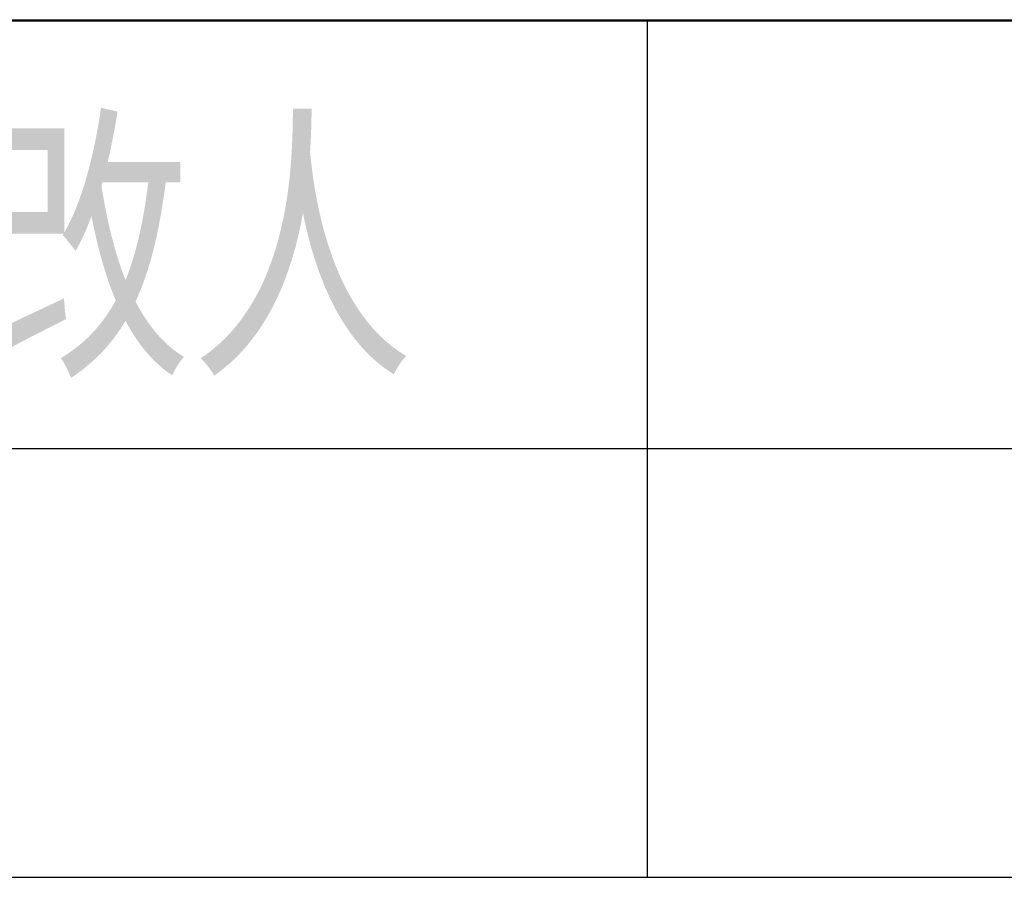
# Model space of a CAD drawing. Header units: millimetres. Extents: x 773 to 1664, y 340 to 970.
# Tile 57 of 60: x 1580 to 1608, y 916 to 940. Entities that reach past the tile are written whole.
import ezdxf

# ---------------------------------------------------------------- set-up
doc = ezdxf.new("R2010")
doc.units = ezdxf.units.MM
doc.header["$LTSCALE"] = 46.2
doc.layers.get('0').update_dxf_attribs({"linetype": 'CONTINUOUS'})
doc.layers.add('1', color=7, linetype='CONTINUOUS')
doc.styles.add('TEXTSTYLE_4', font='txt', dxfattribs={"width": 0.8})

# ---------------------------------------------------------------- blocks, each defined once
blk = doc.blocks.new('*T20')
at = {"color": 0, "linetype": 'ByBlock', "lineweight": -2, "transparency": 16777216}
for p, q in [((0, 0), (234, 0)), ((0, 0), (0, -23.977)), ((19.125, 0), (19.125, -23.977)), ((162, 0), (162, -23.977)), ((198, 0), (198, -23.977)), ((234, 0), (234, -23.977)), ((0, -11.977), (234, -11.977)), ((0, -23.977), (234, -23.977))]:
    blk.add_line(p, q, dxfattribs=at)

msp = doc.modelspace()

# ---------------------------------------------------------------- linework, layer by layer
at = {"layer": '1', "linetype": 'Continuous'}
for p, q in [((1423.801, 940.328), (1633.801, 940.328)), ((1423.801, 916.328), (1597.801, 916.328))]:
    msp.add_line(p, q, dxfattribs=at)

# ---------------------------------------------------------------- block references
msp.add_blockref('*T20', (1399.662, 940.297))

# ---------------------------------------------------------------- texts
at = {"linetype": 'Continuous', "style": 'TEXTSTYLE_4', "width": 0.8}
msp.add_text('更改人', height=6, dxfattribs=at).set_placement((1572.411, 930.987))

doc.saveas('drawing.dxf')
